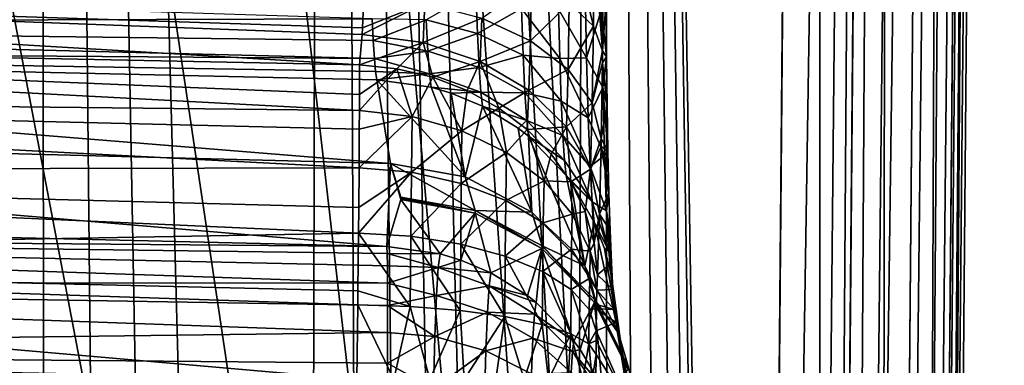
# Model space of a CAD drawing. Header units: metres. Extents: x -104 to 104, y -111 to 38.
# Tile 54 of 256: x 8.56 to 16.58, y -66.85 to -64.03. Entities that reach past the tile are written whole.
import ezdxf

# ---------------------------------------------------------------- set-up
doc = ezdxf.new("R2010")
doc.units = ezdxf.units.M
doc.layers.add('solid_509367_AD153', color=7, linetype='CONTINUOUS')

msp = doc.modelspace()

# ---------------------------------------------------------------- linework, layer by layer
at = {"layer": 'solid_509367_AD153'}
for points in [[(13.306856, -22.336416, 19), (11.061667, -23.528255, 19), (12.973471, -101.476402, 19)], [(13.306856, -22.336416, 19), (12.973471, -101.476402, 19), (13.366175, -100.621338, 19)], [(13.306856, -22.336416, 19), (14.500057, -95.125931, 19), (15.078767, -28.81238, 19)], [(13.306856, -22.336416, 19), (14.461483, -96.066643, 19), (14.500057, -95.125931, 19)], [(13.306856, -22.336416, 19), (14.362885, -96.996941, 19), (14.461483, -96.066643, 19)], [(13.306856, -22.336416, 19), (14.204263, -97.916817, 19), (14.362885, -96.996941, 19)], [(13.306856, -22.336416, 19), (13.984598, -98.829903, 19), (14.204263, -97.916817, 19)], [(13.306856, -22.336416, 19), (13.703938, -99.736031, 19), (13.984598, -98.829903, 19)], [(13.306856, -22.336416, 19), (13.366175, -100.621338, 19), (13.703938, -99.736031, 19)], [(11.061667, -23.528255, 19), (8.716386, -24.495298, 19), (10.865863, -104.60051, 19)], [(11.061667, -23.528255, 19), (10.865863, -104.60051, 19), (11.469099, -103.872002, 19)], [(11.061667, -23.528255, 19), (12.523127, -102.308525, 19), (12.973471, -101.476402, 19)], [(11.061667, -23.528255, 19), (12.020115, -103.109818, 19), (12.523127, -102.308525, 19)], [(11.061667, -23.528255, 19), (11.469099, -103.872002, 19), (12.020115, -103.109818, 19)], [(8.716386, -24.495298, 19), (6.283267, -25.228895, 19), (8.022647, -107.077934, 19)], [(8.716386, -24.495298, 19), (8.022647, -107.077934, 19), (8.794428, -106.528038, 19)], [(8.716386, -24.495298, 19), (10.215784, -105.289886, 19), (10.865863, -104.60051, 19)], [(8.716386, -24.495298, 19), (9.526628, -105.931458, 19), (10.215784, -105.289886, 19)], [(8.716386, -24.495298, 19), (8.794428, -106.528038, 19), (9.526628, -105.931458, 19)], [(15.072972, -95.130928, 18.886271), (15.078767, -28.81238, 19), (14.500057, -95.125931, 19)], [(15.072972, -95.130928, 18.886271), (15.65277, -28.817389, 18.885818), (15.078767, -28.81238, 19)], [(15.072972, -95.130928, 18.886271), (15.560261, -95.135185, 18.561077), (15.65277, -28.817389, 18.885818)], [(15.560261, -95.135185, 18.561077), (16.139803, -28.821638, 18.560244), (15.65277, -28.817389, 18.885818)], [(15.560261, -95.135185, 18.561077), (15.885823, -95.138023, 18.074024), (16.139803, -28.821638, 18.560244)], [(15.885823, -95.138023, 18.074024), (16.464983, -28.824476, 18.072937), (16.139803, -28.821638, 18.560244)], [(15.885823, -95.138023, 18.074024), (16, -95.139023, 17.5), (16.464983, -28.824476, 18.072937)], [(15.948905, -95.192352, -5.763708), (16.578709, -28.82547, -14.70081), (16, -95.139023, -5.381048)], [(15.948905, -95.192352, -5.763708), (16.505285, -28.889103, -15.158151), (16.578709, -28.82547, -14.70081)], [(16.464983, -28.824476, 18.072937), (16, -95.139023, 17.5), (16.578709, -28.82547, 17.5)], [(16.578709, -28.82547, -14.70081), (16, -95.139023, 17.5), (16, -95.139023, -5.381048)], [(16.578709, -28.82547, 17.5), (16, -95.139023, 17.5), (16.578709, -28.82547, -14.70081)], [(15.799027, -95.241432, -6.12222), (16.292158, -28.945486, -15.572569), (16.46401, -28.904299, -15.268833)], [(15.885298, -95.21785, -5.949079), (15.799027, -95.241432, -6.12222), (16.46401, -28.904299, -15.268833)], [(15.885298, -95.21785, -5.949079), (16.46401, -28.904299, -15.268833), (16.505285, -28.889103, -15.158151)], [(15.948905, -95.192352, -5.763708), (15.885298, -95.21785, -5.949079), (16.505285, -28.889103, -15.158151)], [(15.541928, -29.0149, -16.113066), (14.500057, -95.334694, -6.86645), (15.078767, -29.021139, -16.186213)], [(14.887977, -95.33091, -6.815448), (14.500057, -95.334694, -6.86645), (15.541928, -29.0149, -16.113066)], [(15.073629, -95.32373, -6.752868), (14.887977, -95.33091, -6.815448), (15.541928, -29.0149, -16.113066)], [(15.073629, -95.32373, -6.752868), (15.541928, -29.0149, -16.113066), (15.652349, -29.010181, -16.072626)], [(15.249842, -95.313156, -6.666649), (15.073629, -95.32373, -6.752868), (15.652349, -29.010181, -16.072626)], [(15.249842, -95.313156, -6.666649), (15.960203, -28.988834, -15.901616), (16.138742, -28.969156, -15.750511)], [(15.560588, -95.282631, -6.4302), (15.249842, -95.313156, -6.666649), (16.138742, -28.969156, -15.750511)], [(15.249842, -95.313156, -6.666649), (15.652349, -29.010181, -16.072626), (15.960203, -28.988834, -15.901616)], [(15.560588, -95.282631, -6.4302), (16.138742, -28.969156, -15.750511), (16.292158, -28.945486, -15.572569)], [(15.799027, -95.241432, -6.12222), (15.560588, -95.282631, -6.4302), (16.292158, -28.945486, -15.572569)], [(12.25, -51.999878, -12.956761), (15.078767, -29.021139, -16.186213), (14.500057, -95.334694, -6.86645)], [(12.122959, -53.754738, -12.710132), (12.25, -51.999878, -12.956761), (14.500057, -95.334694, -6.86645)], [(11.748465, -55.467686, -12.469393), (12.122959, -53.754738, -12.710132), (14.500057, -95.334694, -6.86645)], [(11.130849, -57.115036, -12.237872), (11.748465, -55.467686, -12.469393), (14.500057, -95.334694, -6.86645)], [(10.286663, -58.65044, -12.022086), (11.130849, -57.115036, -12.237872), (14.500057, -95.334694, -6.86645)], [(9.235804, -60.047234, -11.825779), (10.286663, -58.65044, -12.022086), (14.500057, -95.334694, -6.86645)], [(7.993154, -61.282452, -11.652181), (9.235804, -60.047234, -11.825779), (14.500057, -95.334694, -6.86645)], [(6.595335, -62.322201, -11.506053), (7.993154, -61.282452, -11.652181), (14.500057, -95.334694, -6.86645)], [(5.065377, -63.153641, -11.389202), (6.595335, -62.322201, -11.506053), (14.500057, -95.334694, -6.86645)], [(3.43046, -63.759392, -11.30407), (5.065377, -63.153641, -11.389202), (14.500057, -95.334694, -6.86645)], [(13.040612, -63.309071, 12.479231), (13.233281, -64.087013, 12.242134), (13.035962, -63.900543, 12.666327)], [(13.040612, -63.309071, 12.479231), (13.238861, -63.404133, 12.025887), (13.233281, -64.087013, 12.242134)], [(13.238861, -63.404133, 12.025887), (13.30854, -64.288864, 11.787745), (13.233281, -64.087013, 12.242134)], [(13.238861, -63.404133, 12.025887), (13.314614, -63.584854, 11.555773), (13.30854, -64.288864, 11.787745)], [(13.334166, -63.913563, 10.809148), (13.30854, -64.288864, 11.787745), (13.314614, -63.584854, 11.555773)], [(-0.000001, -63.665253, 8.154257), (-0.00001, -64.061386, 7.632436), (11.431141, -64.02829, 8.344074)], [(0, -64.173843, 14.66), (0.000007, -63.726624, 14.147557), (11.329144, -64.401482, 14.363336)], [(0.000007, -63.726624, 14.147557), (11.349768, -64.154907, 14.03721), (11.329144, -64.401482, 14.363336)], [(0.000007, -63.726624, 14.147557), (11.353144, -64.099525, 13.980087), (11.349768, -64.154907, 14.03721)], [(0.000007, -63.726624, 14.147557), (11.364675, -63.846977, 13.768134), (11.353144, -64.099525, 13.980087)], [(1.740158, -64.125443, -11.252625), (3.43046, -63.759392, -11.30407), (14.500057, -95.334694, -6.86645)], [(12.290049, -64.146294, 8.55122), (12.276411, -63.805256, 8.837912), (11.872321, -64.034378, 8.433116)], [(12.64748, -63.943798, 9.047879), (12.276411, -63.805256, 8.837912), (12.290049, -64.146294, 8.55122)], [(12.729154, -63.738514, 13.031374), (12.721055, -64.205734, 13.295545), (12.32432, -64.021393, 13.546151)], [(12.729154, -63.738514, 13.031374), (13.035962, -63.900543, 12.666327), (12.721055, -64.205734, 13.295545)], [(13.178256, -64.344406, 9.640823), (13.167066, -63.784637, 9.94161), (12.948565, -63.948372, 9.430931)], [(13.300711, -63.951378, 10.335708), (13.167066, -63.784637, 9.94161), (13.178256, -64.344406, 9.640823)], [(11.862414, -63.899185, 13.70707), (11.353144, -64.099525, 13.980087), (11.364675, -63.846977, 13.768134)], [(11.862414, -63.899185, 13.70707), (11.349768, -64.154907, 14.03721), (11.353144, -64.099525, 13.980087)], [(11.862414, -63.899185, 13.70707), (11.848731, -64.220093, 13.989576), (11.349768, -64.154907, 14.03721)], [(11.862414, -63.899185, 13.70707), (12.32432, -64.021393, 13.546151), (11.848731, -64.220093, 13.989576)], [(12.66109, -64.32309, 8.730227), (12.64748, -63.943798, 9.047879), (12.290049, -64.146294, 8.55122)], [(12.959838, -64.350281, 9.151643), (12.64748, -63.943798, 9.047879), (12.66109, -64.32309, 8.730227)], [(12.959838, -64.350281, 9.151643), (12.948565, -63.948372, 9.430931), (12.64748, -63.943798, 9.047879)], [(13.035962, -63.900543, 12.666327), (13.027409, -64.440506, 12.971175), (12.721055, -64.205734, 13.295545)], [(13.178256, -64.344406, 9.640823), (12.948565, -63.948372, 9.430931), (12.959838, -64.350281, 9.151643)], [(13.035962, -63.900543, 12.666327), (13.233281, -64.087013, 12.242134), (13.027409, -64.440506, 12.971175)], [(13.311296, -64.586342, 9.994009), (13.300711, -63.951378, 10.335708), (13.178256, -64.344406, 9.640823)], [(13.300711, -63.951378, 10.335708), (13.338919, -64.336067, 10.627639), (13.334166, -63.913563, 10.809148)], [(13.311296, -64.586342, 9.994009), (13.338919, -64.336067, 10.627639), (13.300711, -63.951378, 10.335708)], [(13.334166, -63.913563, 10.809148), (13.338919, -64.336067, 10.627639), (13.30854, -64.288864, 11.787745)], [(-0.00001, -64.061386, 7.632436), (11.44088, -64.204147, 8.120821), (11.431141, -64.02829, 8.344074)], [(11.872321, -64.034378, 8.433116), (11.431141, -64.02829, 8.344074), (11.44088, -64.204147, 8.120821)], [(11.886246, -64.290642, 8.107119), (11.872321, -64.034378, 8.433116), (11.44088, -64.204147, 8.120821)], [(12.32432, -64.021393, 13.546151), (12.31167, -64.374359, 13.857777), (11.848731, -64.220093, 13.989576)], [(12.290049, -64.146294, 8.55122), (11.872321, -64.034378, 8.433116), (11.886246, -64.290642, 8.107119)], [(12.32432, -64.021393, 13.546151), (12.721055, -64.205734, 13.295545), (12.31167, -64.374359, 13.857777)], [(-0.00001, -64.061386, 7.632436), (0, -64.26712, 7.013447), (11.450751, -64.349487, 7.868798)], [(-0.00001, -64.061386, 7.632436), (11.450751, -64.349487, 7.868798), (11.44088, -64.204147, 8.120821)], [(0, -64.25, -11.235119), (1.740158, -64.125443, -11.252625), (14.500057, -95.334694, -6.86645)], [(13.233281, -64.087013, 12.242134), (13.223912, -64.710785, 12.593657), (13.027409, -64.440506, 12.971175)], [(13.233281, -64.087013, 12.242134), (13.30854, -64.288864, 11.787745), (13.223912, -64.710785, 12.593657)], [(11.328882, -64.644066, 14.705601), (0, -64.173843, 14.66), (11.329144, -64.401482, 14.363336)], [(11.32844, -64.771927, 14.851707), (0, -64.650482, 15.256411), (0, -64.173843, 14.66)], [(11.328882, -64.644066, 14.705601), (11.32844, -64.771927, 14.851707), (0, -64.173843, 14.66)], [(11.848731, -64.220093, 13.989576), (11.329144, -64.401482, 14.363336), (11.349768, -64.154907, 14.03721)], [(11.886246, -64.290642, 8.107119), (11.44088, -64.204147, 8.120821), (11.450751, -64.349487, 7.868798)], [(12.304176, -64.422752, 8.201224), (12.290049, -64.146294, 8.55122), (11.886246, -64.290642, 8.107119)], [(12.66109, -64.32309, 8.730227), (12.290049, -64.146294, 8.55122), (12.304176, -64.422752, 8.201224)], [(12.721055, -64.205734, 13.295545), (12.709016, -64.607918, 13.65029), (12.31167, -64.374359, 13.857777)], [(12.721055, -64.205734, 13.295545), (13.027409, -64.440506, 12.971175), (12.709016, -64.607918, 13.65029)], [(10.304474, -88.580566, -7.81568), (0, -64.25, -11.235119), (14.500057, -95.334694, -6.86645)], [(9.259171, -87.196854, -8.010149), (8.020223, -85.969955, -8.182578), (0, -64.25, -11.235119)], [(10.304474, -88.580566, -7.81568), (9.259171, -87.196854, -8.010149), (0, -64.25, -11.235119)], [(0, -64.26712, 7.013447), (11.581165, -65.203979, 3.036981), (11.469173, -64.523628, 7.313778)], [(11.460206, -64.456787, 7.597962), (0, -64.26712, 7.013447), (11.469173, -64.523628, 7.313778)], [(0, -64.26712, 7.013447), (0, -64.902794, 3), (11.581165, -65.203979, 3.036981)], [(11.460206, -64.456787, 7.597962), (11.450751, -64.349487, 7.868798), (0, -64.26712, 7.013447)], [(11.848731, -64.220093, 13.989576), (11.632306, -64.432869, 14.352209), (11.329144, -64.401482, 14.363336)], [(11.848731, -64.220093, 13.989576), (11.92699, -64.503235, 14.317178), (11.632306, -64.432869, 14.352209)], [(11.848731, -64.220093, 13.989576), (12.31167, -64.374359, 13.857777), (11.92699, -64.503235, 14.317178)], [(11.899853, -64.476074, 7.735852), (11.886246, -64.290642, 8.107119), (11.450751, -64.349487, 7.868798)], [(11.899853, -64.476074, 7.735852), (11.450751, -64.349487, 7.868798), (11.460206, -64.456787, 7.597962)], [(12.304176, -64.422752, 8.201224), (11.886246, -64.290642, 8.107119), (11.899853, -64.476074, 7.735852)], [(12.675547, -64.630775, 8.341892), (12.66109, -64.32309, 8.730227), (12.304176, -64.422752, 8.201224)], [(12.972278, -64.696892, 8.804981), (12.66109, -64.32309, 8.730227), (12.675547, -64.630775, 8.341892)], [(12.972278, -64.696892, 8.804981), (12.959838, -64.350281, 9.151643), (12.66109, -64.32309, 8.730227)], [(13.191827, -64.832962, 9.232359), (13.178256, -64.344406, 9.640823), (12.959838, -64.350281, 9.151643)], [(13.191827, -64.832962, 9.232359), (12.959838, -64.350281, 9.151643), (12.972278, -64.696892, 8.804981)], [(13.311296, -64.586342, 9.994009), (13.178256, -64.344406, 9.640823), (13.191827, -64.832962, 9.232359)], [(13.223912, -64.710785, 12.593657), (13.30854, -64.288864, 11.787745), (13.307423, -64.384682, 11.830419)], [(13.338919, -64.336067, 10.627639), (13.307423, -64.384682, 11.830419), (13.30854, -64.288864, 11.787745)], [(13.338919, -64.336067, 10.627639), (13.344897, -64.734337, 10.39932), (13.307423, -64.384682, 11.830419)], [(13.311296, -64.586342, 9.994009), (13.344897, -64.734337, 10.39932), (13.338919, -64.336067, 10.627639)], [(11.328882, -64.644066, 14.705601), (11.632306, -64.432869, 14.352209), (11.32844, -64.771927, 14.851707)], [(11.757394, -64.821106, 14.814997), (11.32844, -64.771927, 14.851707), (11.632306, -64.432869, 14.352209)], [(11.328882, -64.644066, 14.705601), (11.329144, -64.401482, 14.363336), (11.632306, -64.432869, 14.352209)], [(11.757394, -64.821106, 14.814997), (11.632306, -64.432869, 14.352209), (11.92699, -64.503235, 14.317178)], [(12.318195, -64.622963, 7.80206), (12.304176, -64.422752, 8.201224), (11.899853, -64.476074, 7.735852)], [(12.31167, -64.374359, 13.857777), (12.20634, -64.610947, 14.259056), (11.92699, -64.503235, 14.317178)], [(12.31167, -64.374359, 13.857777), (12.463861, -64.75351, 14.179197), (12.20634, -64.610947, 14.259056)], [(12.675547, -64.630775, 8.341892), (12.304176, -64.422752, 8.201224), (12.318195, -64.622963, 7.80206)], [(12.31167, -64.374359, 13.857777), (12.709016, -64.607918, 13.65029), (12.463861, -64.75351, 14.179197)], [(13.027409, -64.440506, 12.971175), (13.015387, -64.905853, 13.380366), (12.709016, -64.607918, 13.65029)], [(13.027409, -64.440506, 12.971175), (13.223912, -64.710785, 12.593657), (13.015387, -64.905853, 13.380366)], [(13.223912, -64.710785, 12.593657), (13.307423, -64.384682, 11.830419), (13.298056, -65.000465, 12.188121)], [(13.344897, -64.734337, 10.39932), (13.298056, -65.000465, 12.188121), (13.307423, -64.384682, 11.830419)], [(11.899853, -64.476074, 7.735852), (11.460206, -64.456787, 7.597962), (11.469173, -64.523628, 7.313778)], [(11.899853, -64.476074, 7.735852), (11.469173, -64.523628, 7.313778), (11.912598, -64.58284, 7.334809)], [(12.189916, -65.312508, 3.066275), (11.469173, -64.523628, 7.313778), (11.581165, -65.203979, 3.036981)], [(12.189916, -65.312508, 3.066275), (11.912598, -64.58284, 7.334809), (11.469173, -64.523628, 7.313778)], [(11.757394, -64.821106, 14.814997), (11.92699, -64.503235, 14.317178), (12.163373, -64.937622, 14.717032)], [(12.318195, -64.622963, 7.80206), (11.899853, -64.476074, 7.735852), (11.912598, -64.58284, 7.334809)], [(12.163373, -64.937622, 14.717032), (11.92699, -64.503235, 14.317178), (12.20634, -64.610947, 14.259056)], [(12.189916, -65.312508, 3.066275), (12.075899, -64.63089, 7.346729), (11.912598, -64.58284, 7.334809)], [(12.318195, -64.622963, 7.80206), (11.912598, -64.58284, 7.334809), (12.075899, -64.63089, 7.346729)], [(13.324855, -65.140427, 9.530256), (13.311296, -64.586342, 9.994009), (13.191827, -64.832962, 9.232359)], [(13.311296, -64.586342, 9.994009), (13.352063, -65.104988, 10.125676), (13.344897, -64.734337, 10.39932)], [(13.324855, -65.140427, 9.530256), (13.352063, -65.104988, 10.125676), (13.311296, -64.586342, 9.994009)], [(11.325736, -65.238762, 15.258016), (0, -65.264542, 15.714377), (0, -64.650482, 15.256411)], [(11.327716, -64.923927, 15.003202), (11.325736, -65.238762, 15.258016), (0, -64.650482, 15.256411)], [(11.32844, -64.771927, 14.851707), (11.327716, -64.923927, 15.003202), (0, -64.650482, 15.256411)], [(12.318195, -64.622963, 7.80206), (12.075899, -64.63089, 7.346729), (12.331565, -64.738304, 7.370511)], [(12.189916, -65.312508, 3.066275), (12.331565, -64.738304, 7.370511), (12.075899, -64.63089, 7.346729)], [(12.163373, -64.937622, 14.717032), (12.20634, -64.610947, 14.259056), (12.463861, -64.75351, 14.179197)], [(12.690224, -64.853714, 7.898598), (12.318195, -64.622963, 7.80206), (12.331565, -64.738304, 7.370511)], [(12.690224, -64.853714, 7.898598), (12.675547, -64.630775, 8.341892), (12.318195, -64.622963, 7.80206)], [(12.709016, -64.607918, 13.65029), (12.693565, -64.927597, 14.079457), (12.463861, -64.75351, 14.179197)], [(12.985547, -64.976852, 8.401789), (12.675547, -64.630775, 8.341892), (12.690224, -64.853714, 7.898598)], [(12.985547, -64.976852, 8.401789), (12.972278, -64.696892, 8.804981), (12.675547, -64.630775, 8.341892)], [(12.709016, -64.607918, 13.65029), (13.015387, -64.905853, 13.380366), (12.693565, -64.927597, 14.079457)], [(12.163373, -64.937622, 14.717032), (12.463861, -64.75351, 14.179197), (12.527052, -65.114983, 14.561249)], [(12.189916, -65.312508, 3.066275), (12.73352, -65.599373, 3.11593), (12.331565, -64.738304, 7.370511)], [(12.73352, -65.599373, 3.11593), (12.619895, -64.915894, 7.406311), (12.331565, -64.738304, 7.370511)], [(12.690224, -64.853714, 7.898598), (12.331565, -64.738304, 7.370511), (12.619895, -64.915894, 7.406311)], [(12.527052, -65.114983, 14.561249), (12.463861, -64.75351, 14.179197), (12.693565, -64.927597, 14.079457)], [(13.207247, -65.229439, 8.732661), (12.972278, -64.696892, 8.804981), (12.985547, -64.976852, 8.401789)], [(13.207247, -65.229439, 8.732661), (13.191827, -64.832962, 9.232359), (12.972278, -64.696892, 8.804981)], [(13.223912, -64.710785, 12.593657), (13.211217, -65.249123, 13.065248), (13.015387, -64.905853, 13.380366)], [(13.223912, -64.710785, 12.593657), (13.298056, -65.000465, 12.188121), (13.211217, -65.249123, 13.065248)], [(13.344897, -64.734337, 10.39932), (13.352063, -65.104988, 10.125676), (13.298056, -65.000465, 12.188121)], [(11.757394, -64.821106, 14.814997), (11.325736, -65.238762, 15.258016), (11.327716, -64.923927, 15.003202)], [(11.757394, -64.821106, 14.814997), (11.753055, -65.273964, 15.208555), (11.325736, -65.238762, 15.258016)], [(11.757394, -64.821106, 14.814997), (11.327716, -64.923927, 15.003202), (11.32844, -64.771927, 14.851707)], [(11.757394, -64.821106, 14.814997), (12.163373, -64.937622, 14.717032), (11.753055, -65.273964, 15.208555)], [(13.324855, -65.140427, 9.530256), (13.191827, -64.832962, 9.232359), (13.207247, -65.229439, 8.732661)], [(11.550636, -65.879189, -4.689845), (11.581165, -65.203979, 3.036981), (0, -64.902794, 3)], [(0, -65.605652, -5.033724), (11.550636, -65.879189, -4.689845), (0, -64.902794, 3)], [(12.527052, -65.114983, 14.561249), (12.693565, -64.927597, 14.079457), (12.831341, -65.344864, 14.354966)], [(12.690224, -64.853714, 7.898598), (12.619895, -64.915894, 7.406311), (12.704572, -64.982201, 7.419076)], [(12.73352, -65.599373, 3.11593), (12.704572, -64.982201, 7.419076), (12.619895, -64.915894, 7.406311)], [(12.999191, -65.180946, 7.954546), (12.690224, -64.853714, 7.898598), (12.704572, -64.982201, 7.419076)], [(12.999191, -65.180946, 7.954546), (12.985547, -64.976852, 8.401789), (12.690224, -64.853714, 7.898598)], [(13.015387, -64.905853, 13.380366), (12.890111, -65.129158, 13.962154), (12.693565, -64.927597, 14.079457)], [(12.831341, -65.344864, 14.354966), (12.693565, -64.927597, 14.079457), (12.890111, -65.129158, 13.962154)], [(13.015387, -64.905853, 13.380366), (13.048925, -65.353523, 13.830017), (12.890111, -65.129158, 13.962154)], [(13.015387, -64.905853, 13.380366), (13.211217, -65.249123, 13.065248), (13.048925, -65.353523, 13.830017)], [(12.163373, -64.937622, 14.717032), (12.158206, -65.366341, 15.088461), (11.753055, -65.273964, 15.208555)], [(12.163373, -64.937622, 14.717032), (12.527052, -65.114983, 14.561249), (12.158206, -65.366341, 15.088461)], [(13.162626, -66.03714, 3.18122), (13.012876, -65.302269, 7.478066), (12.704572, -64.982201, 7.419076)], [(12.999191, -65.180946, 7.954546), (12.704572, -64.982201, 7.419076), (13.012876, -65.302269, 7.478066)], [(12.73352, -65.599373, 3.11593), (13.162626, -66.03714, 3.18122), (12.704572, -64.982201, 7.419076)], [(13.223836, -65.516792, 8.161987), (12.985547, -64.976852, 8.401789), (12.999191, -65.180946, 7.954546)], [(13.223836, -65.516792, 8.161987), (13.207247, -65.229439, 8.732661), (12.985547, -64.976852, 8.401789)], [(13.211217, -65.249123, 13.065248), (13.298056, -65.000465, 12.188121), (13.296821, -65.066002, 12.235292)], [(13.352063, -65.104988, 10.125676), (13.296821, -65.066002, 12.235292), (13.298056, -65.000465, 12.188121)], [(13.211217, -65.249123, 13.065248), (13.296821, -65.066002, 12.235292), (13.283996, -65.615753, 12.725039)], [(13.36037, -65.444664, 9.808432), (13.283996, -65.615753, 12.725039), (13.296821, -65.066002, 12.235292)], [(13.352063, -65.104988, 10.125676), (13.36037, -65.444664, 9.808432), (13.296821, -65.066002, 12.235292)], [(12.527052, -65.114983, 14.561249), (12.521336, -65.506432, 14.899746), (12.158206, -65.366341, 15.088461)], [(12.527052, -65.114983, 14.561249), (12.831341, -65.344864, 14.354966), (12.521336, -65.506432, 14.899746)], [(12.831341, -65.344864, 14.354966), (12.890111, -65.129158, 13.962154), (13.048925, -65.353523, 13.830017)], [(13.340862, -65.590004, 8.963129), (13.324855, -65.140427, 9.530256), (13.207247, -65.229439, 8.732661)], [(13.324855, -65.140427, 9.530256), (13.36037, -65.444664, 9.808432), (13.352063, -65.104988, 10.125676)], [(13.340862, -65.590004, 8.963129), (13.36037, -65.444664, 9.808432), (13.324855, -65.140427, 9.530256)], [(11.325736, -65.238762, 15.258016), (11.323122, -65.561958, 15.456007), (0, -65.264542, 15.714377)], [(11.753055, -65.273964, 15.208555), (11.323122, -65.561958, 15.456007), (11.325736, -65.238762, 15.258016)], [(11.550636, -65.879189, -4.689845), (11.66614, -65.496315, -0.27896), (11.581165, -65.203979, 3.036981)], [(12.272177, -65.587051, -0.044058), (12.189916, -65.312508, 3.066275), (11.581165, -65.203979, 3.036981)], [(11.66614, -65.496315, -0.27896), (11.66614, -65.477997, -0.069544), (11.581165, -65.203979, 3.036981)], [(12.272177, -65.587051, -0.044058), (11.581165, -65.203979, 3.036981), (11.66614, -65.477997, -0.069544)], [(13.223836, -65.516792, 8.161987), (12.999191, -65.180946, 7.954546), (13.012876, -65.302269, 7.478066)], [(13.340862, -65.590004, 8.963129), (13.207247, -65.229439, 8.732661), (13.223836, -65.516792, 8.161987)], [(11.321163, -65.772232, 15.556944), (0, -65.975319, 16.002005), (0, -65.264542, 15.714377)], [(11.323122, -65.561958, 15.456007), (11.321163, -65.772232, 15.556944), (0, -65.264542, 15.714377)], [(11.753055, -65.273964, 15.208555), (11.321163, -65.772232, 15.556944), (11.323122, -65.561958, 15.456007)], [(11.753055, -65.273964, 15.208555), (11.748319, -65.796516, 15.501833), (11.321163, -65.772232, 15.556944)], [(11.753055, -65.273964, 15.208555), (12.158206, -65.366341, 15.088461), (11.748319, -65.796516, 15.501833)], [(12.272177, -65.587051, -0.044058), (12.73352, -65.599373, 3.11593), (12.189916, -65.312508, 3.066275)], [(13.162626, -66.03714, 3.18122), (13.049387, -65.351501, 7.486854), (13.012876, -65.302269, 7.478066)], [(13.223836, -65.516792, 8.161987), (13.012876, -65.302269, 7.478066), (13.049387, -65.351501, 7.486854)], [(13.211217, -65.249123, 13.065248), (13.166317, -65.595451, 13.686118), (13.048925, -65.353523, 13.830017)], [(13.211217, -65.249123, 13.065248), (13.239554, -65.849342, 13.533803), (13.166317, -65.595451, 13.686118)], [(13.211217, -65.249123, 13.065248), (13.283996, -65.615753, 12.725039), (13.239554, -65.849342, 13.533803)], [(12.158206, -65.366341, 15.088461), (12.153207, -65.860481, 15.3653), (11.748319, -65.796516, 15.501833)], [(12.158206, -65.366341, 15.088461), (12.521336, -65.506432, 14.899746), (12.153207, -65.860481, 15.3653)], [(12.831341, -65.344864, 14.354966), (12.825458, -65.687698, 14.651237), (12.521336, -65.506432, 14.899746)], [(12.831341, -65.344864, 14.354966), (13.061938, -65.616447, 14.10788), (12.825458, -65.687698, 14.651237)], [(12.831341, -65.344864, 14.354966), (13.048925, -65.353523, 13.830017), (13.061938, -65.616447, 14.10788)], [(13.061938, -65.616447, 14.10788), (13.048925, -65.353523, 13.830017), (13.166317, -65.595451, 13.686118)], [(13.162626, -66.03714, 3.18122), (13.240988, -65.682434, 7.544516), (13.049387, -65.351501, 7.486854)], [(13.223836, -65.516792, 8.161987), (13.049387, -65.351501, 7.486854), (13.240988, -65.682434, 7.544516)], [(11.66614, -65.496315, -0.27896), (11.66751, -65.48719, -0.174252), (11.66614, -65.477997, -0.069544)], [(12.270453, -65.607536, -0.28513), (11.66614, -65.477997, -0.069544), (11.66751, -65.48719, -0.174252)], [(12.270453, -65.607536, -0.28513), (12.272177, -65.587051, -0.044058), (11.66614, -65.477997, -0.069544)], [(12.270453, -65.607536, -0.28513), (11.66751, -65.48719, -0.174252), (11.66614, -65.496315, -0.27896)], [(13.36037, -65.444664, 9.808432), (13.369775, -65.748482, 9.449271), (13.283996, -65.615753, 12.725039)], [(13.340862, -65.590004, 8.963129), (13.369775, -65.748482, 9.449271), (13.36037, -65.444664, 9.808432)], [(11.986185, -65.939728, -4.695995), (11.66614, -65.496315, -0.27896), (11.550636, -65.879189, -4.689845)], [(11.986185, -65.939728, -4.695995), (12.270453, -65.607536, -0.28513), (11.66614, -65.496315, -0.27896)], [(12.521336, -65.506432, 14.899746), (12.516281, -65.957314, 15.152069), (12.153207, -65.860481, 15.3653)], [(12.521336, -65.506432, 14.899746), (12.825458, -65.687698, 14.651237), (12.516281, -65.957314, 15.152069)], [(13.358608, -65.915802, 8.315605), (13.223836, -65.516792, 8.161987), (13.240988, -65.682434, 7.544516)], [(13.358608, -65.915802, 8.315605), (13.340862, -65.590004, 8.963129), (13.223836, -65.516792, 8.161987)], [(-0.000015, -65.783279, -5.820433), (11.550636, -65.879189, -4.689845), (0, -65.605652, -5.033724)], [(11.986185, -65.939728, -4.695995), (12.154958, -65.99041, -4.696016), (12.270453, -65.607536, -0.28513)], [(12.154958, -65.99041, -4.696016), (12.398537, -66.093834, -4.693416), (12.270453, -65.607536, -0.28513)], [(12.270453, -65.607536, -0.28513), (12.812778, -65.896278, -0.274269), (12.272177, -65.587051, -0.044058)], [(12.398537, -66.093834, -4.693416), (12.812778, -65.896278, -0.274269), (12.270453, -65.607536, -0.28513)], [(12.272177, -65.587051, -0.044058), (12.815696, -65.87487, -0.004447), (12.73352, -65.599373, 3.11593)], [(12.812778, -65.896278, -0.274269), (12.815696, -65.87487, -0.004447), (12.272177, -65.587051, -0.044058)], [(12.815696, -65.87487, -0.004447), (13.162626, -66.03714, 3.18122), (12.73352, -65.599373, 3.11593)], [(13.061938, -65.616447, 14.10788), (13.056346, -65.901649, 14.354559), (12.825458, -65.687698, 14.651237)], [(13.061938, -65.616447, 14.10788), (13.208006, -65.916985, 13.831602), (13.056346, -65.901649, 14.354559)], [(13.061938, -65.616447, 14.10788), (13.166317, -65.595451, 13.686118), (13.208006, -65.916985, 13.831602)], [(13.208006, -65.916985, 13.831602), (13.166317, -65.595451, 13.686118), (13.239554, -65.849342, 13.533803)], [(13.239554, -65.849342, 13.533803), (13.283996, -65.615753, 12.725039), (13.266933, -66.109268, 13.376616)], [(13.380318, -66.012978, 9.046671), (13.266933, -66.109268, 13.376616), (13.283996, -65.615753, 12.725039)], [(13.369775, -65.748482, 9.449271), (13.380318, -66.012978, 9.046671), (13.283996, -65.615753, 12.725039)], [(13.340862, -65.590004, 8.963129), (13.380318, -66.012978, 9.046671), (13.369775, -65.748482, 9.449271)], [(13.358608, -65.915802, 8.315605), (13.380318, -66.012978, 9.046671), (13.340862, -65.590004, 8.963129)], [(12.825458, -65.687698, 14.651237), (12.820599, -66.082489, 14.872092), (12.516281, -65.957314, 15.152069)], [(12.825458, -65.687698, 14.651237), (13.056346, -65.901649, 14.354559), (12.820599, -66.082489, 14.872092)], [(13.162626, -66.03714, 3.18122), (13.436799, -66.584412, 3.255975), (13.240988, -65.682434, 7.544516)], [(13.436799, -66.584412, 3.255975), (13.323496, -65.896263, 7.580692), (13.240988, -65.682434, 7.544516)], [(13.358608, -65.915802, 8.315605), (13.240988, -65.682434, 7.544516), (13.323496, -65.896263, 7.580692)], [(-0.000015, -65.783279, -5.820433), (11.553847, -65.935799, -5.06322), (11.550636, -65.879189, -4.689845)], [(-0.000015, -65.783279, -5.820433), (11.556251, -66.037018, -5.42131), (11.553847, -65.935799, -5.06322)], [(-0.000015, -65.783279, -5.820433), (11.557751, -66.17865, -5.757793), (11.556251, -66.037018, -5.42131)], [(-0.000015, -65.783279, -5.820433), (-0.000011, -66.166161, -6.534232), (11.557751, -66.17865, -5.757793)], [(11.321163, -65.772232, 15.556944), (11.316311, -66.239113, 15.714975), (0, -65.975319, 16.002005)], [(11.742675, -66.36763, 15.683411), (11.316311, -66.239113, 15.714975), (11.321163, -65.772232, 15.556944)], [(11.748319, -65.796516, 15.501833), (11.742675, -66.36763, 15.683411), (11.321163, -65.772232, 15.556944)], [(11.748319, -65.796516, 15.501833), (12.14803, -66.400246, 15.537048), (11.742675, -66.36763, 15.683411)], [(11.748319, -65.796516, 15.501833), (12.153207, -65.860481, 15.3653), (12.14803, -66.400246, 15.537048)], [(11.986185, -65.939728, -4.695995), (11.550636, -65.879189, -4.689845), (11.553847, -65.935799, -5.06322)], [(12.153207, -65.860481, 15.3653), (12.511708, -66.449654, 15.308805), (12.14803, -66.400246, 15.537048)], [(12.153207, -65.860481, 15.3653), (12.516281, -65.957314, 15.152069), (12.511708, -66.449654, 15.308805)], [(12.812778, -65.896278, -0.274269), (13.241917, -66.335274, -0.247401), (12.815696, -65.87487, -0.004447)], [(12.815696, -65.87487, -0.004447), (13.245087, -66.314133, 0.04553), (13.162626, -66.03714, 3.18122)], [(13.241917, -66.335274, -0.247401), (13.245087, -66.314133, 0.04553), (12.815696, -65.87487, -0.004447)], [(13.208006, -65.916985, 13.831602), (13.239554, -65.849342, 13.533803), (13.266933, -66.109268, 13.376616)], [(11.970887, -66.050865, -5.280196), (11.553847, -65.935799, -5.06322), (11.556251, -66.037018, -5.42131)], [(11.970887, -66.050865, -5.280196), (11.986185, -65.939728, -4.695995), (11.553847, -65.935799, -5.06322)], [(11.970887, -66.050865, -5.280196), (12.154958, -65.99041, -4.696016), (11.986185, -65.939728, -4.695995)], [(12.398537, -66.093834, -4.693416), (12.697285, -66.279152, -4.685154), (12.812778, -65.896278, -0.274269)], [(12.516281, -65.957314, 15.152069), (12.816726, -66.513542, 15.009338), (12.511708, -66.449654, 15.308805)], [(12.516281, -65.957314, 15.152069), (12.820599, -66.082489, 14.872092), (12.816726, -66.513542, 15.009338)], [(12.697285, -66.279152, -4.685154), (12.767272, -66.334045, -4.682222), (12.812778, -65.896278, -0.274269)], [(12.767272, -66.334045, -4.682222), (13.074529, -66.648705, -4.662955), (12.812778, -65.896278, -0.274269)], [(13.074529, -66.648705, -4.662955), (13.241917, -66.335274, -0.247401), (12.812778, -65.896278, -0.274269)], [(13.056346, -65.901649, 14.354559), (13.051958, -66.230171, 14.538433), (12.820599, -66.082489, 14.872092)], [(13.056346, -65.901649, 14.354559), (13.2032, -66.138283, 14.02359), (13.051958, -66.230171, 14.538433)], [(13.208006, -65.916985, 13.831602), (13.2032, -66.138283, 14.02359), (13.056346, -65.901649, 14.354559)], [(13.208006, -65.916985, 13.831602), (13.262645, -66.234222, 13.540416), (13.2032, -66.138283, 14.02359)], [(13.208006, -65.916985, 13.831602), (13.266933, -66.109268, 13.376616), (13.262645, -66.234222, 13.540416)], [(13.436799, -66.584412, 3.255975), (13.377445, -66.1036, 7.615087), (13.323496, -65.896263, 7.580692)], [(13.358608, -65.915802, 8.315605), (13.323496, -65.896263, 7.580692), (13.377445, -66.1036, 7.615087)], [(13.358608, -65.915802, 8.315605), (13.403604, -66.391205, 8.157414), (13.3917, -66.230515, 8.611984)], [(13.358608, -65.915802, 8.315605), (13.377445, -66.1036, 7.615087), (13.403604, -66.391205, 8.157414)], [(13.358608, -65.915802, 8.315605), (13.3917, -66.230515, 8.611984), (13.380318, -66.012978, 9.046671)], [(0, -65.975319, 16.002005), (11.307395, -66.963005, 15.803905), (0, -66.735802, 16.1)], [(11.315012, -66.352966, 15.740993), (11.307395, -66.963005, 15.803905), (0, -65.975319, 16.002005)], [(11.316311, -66.239113, 15.714975), (11.315012, -66.352966, 15.740993), (0, -65.975319, 16.002005)], [(11.970887, -66.050865, -5.280196), (11.556251, -66.037018, -5.42131), (11.557751, -66.17865, -5.757793)], [(11.970887, -66.050865, -5.280196), (12.398537, -66.093834, -4.693416), (12.154958, -65.99041, -4.696016)], [(13.245087, -66.314133, 0.04553), (13.436799, -66.584412, 3.255975), (13.162626, -66.03714, 3.18122)], [(13.380318, -66.012978, 9.046671), (13.3917, -66.230515, 8.611984), (13.266933, -66.109268, 13.376616)], [(11.956478, -66.277504, -5.830444), (11.970887, -66.050865, -5.280196), (11.557751, -66.17865, -5.757793)], [(12.384043, -66.199127, -5.246882), (11.970887, -66.050865, -5.280196), (11.956478, -66.277504, -5.830444)], [(12.384043, -66.199127, -5.246882), (12.398537, -66.093834, -4.693416), (11.970887, -66.050865, -5.280196)], [(12.384043, -66.199127, -5.246882), (12.697285, -66.279152, -4.685154), (12.398537, -66.093834, -4.693416)], [(12.820599, -66.082489, 14.872092), (13.048839, -66.588928, 14.652635), (12.816726, -66.513542, 15.009338)], [(12.820599, -66.082489, 14.872092), (13.051958, -66.230171, 14.538433), (13.048839, -66.588928, 14.652635)], [(13.3917, -66.230515, 8.611984), (13.262645, -66.234222, 13.540416), (13.266933, -66.109268, 13.376616)], [(13.377445, -66.1036, 7.615087), (13.529931, -67.189644, 3.333144), (13.416134, -66.498329, 7.678894)], [(13.436799, -66.584412, 3.255975), (13.529931, -67.189644, 3.333144), (13.377445, -66.1036, 7.615087)], [(13.377445, -66.1036, 7.615087), (13.416134, -66.498329, 7.678894), (13.403604, -66.391205, 8.157414)], [(-0.000011, -66.166161, -6.534232), (11.558411, -66.358727, -6.072516), (11.557751, -66.17865, -5.757793)], [(-0.000011, -66.166161, -6.534232), (11.558226, -66.578156, -6.366403), (11.558411, -66.358727, -6.072516)], [(-0.000011, -66.166161, -6.534232), (-0.000007, -66.726173, -7.119531), (11.558226, -66.578156, -6.366403)], [(11.956478, -66.277504, -5.830444), (11.557751, -66.17865, -5.757793), (11.558411, -66.358727, -6.072516)], [(12.370393, -66.413841, -5.768172), (12.384043, -66.199127, -5.246882), (11.956478, -66.277504, -5.830444)], [(12.754033, -66.430222, -5.187784), (12.384043, -66.199127, -5.246882), (12.370393, -66.413841, -5.768172)], [(12.384043, -66.199127, -5.246882), (12.767272, -66.334045, -4.682222), (12.697285, -66.279152, -4.685154)], [(12.754033, -66.430222, -5.187784), (12.767272, -66.334045, -4.682222), (12.384043, -66.199127, -5.246882)], [(13.2032, -66.138283, 14.02359), (13.199563, -66.393471, 14.166664), (13.051958, -66.230171, 14.538433)], [(13.2032, -66.138283, 14.02359), (13.259147, -66.387131, 13.67399), (13.199563, -66.393471, 14.166664)], [(13.2032, -66.138283, 14.02359), (13.262645, -66.234222, 13.540416), (13.259844, -66.350845, 13.64739)], [(13.2032, -66.138283, 14.02359), (13.259844, -66.350845, 13.64739), (13.259147, -66.387131, 13.67399)], [(11.742675, -66.36763, 15.683411), (11.315012, -66.352966, 15.740993), (11.316311, -66.239113, 15.714975)], [(11.94356, -66.610519, -6.323768), (11.956478, -66.277504, -5.830444), (11.558411, -66.358727, -6.072516)], [(12.370393, -66.413841, -5.768172), (11.956478, -66.277504, -5.830444), (11.94356, -66.610519, -6.323768)], [(13.051958, -66.230171, 14.538433), (13.197207, -66.672287, 14.255351), (13.048839, -66.588928, 14.652635)], [(13.051958, -66.230171, 14.538433), (13.199563, -66.393471, 14.166664), (13.197207, -66.672287, 14.255351)], [(13.403604, -66.391205, 8.157414), (13.259844, -66.350845, 13.64739), (13.262645, -66.234222, 13.540416)], [(13.3917, -66.230515, 8.611984), (13.403604, -66.391205, 8.157414), (13.262645, -66.234222, 13.540416)], [(11.315012, -66.352966, 15.740993), (11.609214, -66.963005, 15.772982), (11.307395, -66.963005, 15.803905)], [(11.742675, -66.36763, 15.683411), (11.609214, -66.963005, 15.772982), (11.315012, -66.352966, 15.740993)], [(11.94356, -66.610519, -6.323768), (11.558411, -66.358727, -6.072516), (11.558226, -66.578156, -6.366403)], [(11.742675, -66.36763, 15.683411), (11.902882, -66.963005, 15.696759), (11.609214, -66.963005, 15.772982)], [(11.742675, -66.36763, 15.683411), (12.14803, -66.400246, 15.537048), (11.902882, -66.963005, 15.696759)], [(12.754033, -66.430222, -5.187784), (13.074529, -66.648705, -4.662955), (12.767272, -66.334045, -4.682222)], [(13.074529, -66.648705, -4.662955), (13.126421, -66.718155, -4.658286), (13.241917, -66.335274, -0.247401)], [(13.126421, -66.718155, -4.658286), (13.305419, -67.022583, -4.636548), (13.241917, -66.335274, -0.247401)], [(13.241917, -66.335274, -0.247401), (13.517358, -66.883095, -0.207062), (13.245087, -66.314133, 0.04553)], [(13.305419, -67.022583, -4.636548), (13.517358, -66.883095, -0.207062), (13.241917, -66.335274, -0.247401)], [(13.245087, -66.314133, 0.04553), (13.519576, -66.863113, 0.101126), (13.436799, -66.584412, 3.255975)], [(13.517358, -66.883095, -0.207062), (13.519576, -66.863113, 0.101126), (13.245087, -66.314133, 0.04553)], [(13.403604, -66.391205, 8.157414), (13.259147, -66.387131, 13.67399), (13.259844, -66.350845, 13.64739)], [(12.14803, -66.400246, 15.537048), (12.181641, -66.963005, 15.576994), (11.902882, -66.963005, 15.696759)], [(12.358154, -66.729324, -6.235523), (12.370393, -66.413841, -5.768172), (11.94356, -66.610519, -6.323768)], [(12.14803, -66.400246, 15.537048), (12.511708, -66.449654, 15.308805), (12.181641, -66.963005, 15.576994)], [(12.511708, -66.449654, 15.308805), (12.439075, -66.963005, 15.416442), (12.181641, -66.963005, 15.576994)], [(12.741565, -66.626343, -5.663938), (12.370393, -66.413841, -5.768172), (12.358154, -66.729324, -6.235523)], [(12.741565, -66.626343, -5.663938), (12.754033, -66.430222, -5.187784), (12.370393, -66.413841, -5.768172)], [(12.511708, -66.449654, 15.308805), (12.669262, -66.963005, 15.218797), (12.439075, -66.963005, 15.416442)], [(12.511708, -66.449654, 15.308805), (12.816726, -66.513542, 15.009338), (12.669262, -66.963005, 15.218797)], [(13.062933, -66.732948, -5.105765), (12.754033, -66.430222, -5.187784), (12.741565, -66.626343, -5.663938)], [(13.062933, -66.732948, -5.105765), (13.074529, -66.648705, -4.662955), (12.754033, -66.430222, -5.187784)], [(13.199563, -66.393471, 14.166664), (13.256506, -66.565361, 13.774856), (13.197207, -66.672287, 14.255351)], [(13.199563, -66.393471, 14.166664), (13.259147, -66.387131, 13.67399), (13.256506, -66.565361, 13.774856)], [(13.416134, -66.498329, 7.678894), (13.256506, -66.565361, 13.774856), (13.259147, -66.387131, 13.67399)], [(13.403604, -66.391205, 8.157414), (13.416134, -66.498329, 7.678894), (13.259147, -66.387131, 13.67399)], [(12.816726, -66.513542, 15.009338), (12.866904, -66.963005, 14.988609), (12.669262, -66.963005, 15.218797)], [(12.816726, -66.513542, 15.009338), (13.048839, -66.588928, 14.652635), (12.866904, -66.963005, 14.988609)], [(13.416134, -66.498329, 7.678894), (13.529931, -67.189644, 3.333144), (13.256506, -66.565361, 13.774856)], [(-0.000007, -66.726173, -7.119531), (11.557155, -66.829185, -6.628908), (11.558226, -66.578156, -6.366403)], [(11.94356, -66.610519, -6.323768), (11.558226, -66.578156, -6.366403), (11.557155, -66.829185, -6.628908)], [(11.932659, -67.036362, -6.740059), (11.94356, -66.610519, -6.323768), (11.557155, -66.829185, -6.628908)], [(12.358154, -66.729324, -6.235523), (11.94356, -66.610519, -6.323768), (11.932659, -67.036362, -6.740059)], [(13.048839, -66.588928, 14.652635), (13.027452, -66.963005, 14.731175), (12.866904, -66.963005, 14.988609)], [(13.048839, -66.588928, 14.652635), (13.147214, -66.963005, 14.452419), (13.027452, -66.963005, 14.731175)], [(13.048839, -66.588928, 14.652635), (13.197207, -66.672287, 14.255351), (13.147214, -66.963005, 14.452419)], [(13.197207, -66.672287, 14.255351), (13.256506, -66.565361, 13.774856), (13.255712, -66.644783, 13.805182)], [(13.529931, -67.189644, 3.333144), (13.255712, -66.644783, 13.805182), (13.256506, -66.565361, 13.774856)], [(13.436799, -66.584412, 3.255975), (13.6131, -67.469704, 0.157062), (13.529931, -67.189644, 3.333144)], [(13.519576, -66.863113, 0.101126), (13.6131, -67.469704, 0.157062), (13.436799, -66.584412, 3.255975)], [(12.730387, -66.914497, -6.090807), (12.741565, -66.626343, -5.663938), (12.358154, -66.729324, -6.235523)], [(13.052012, -66.904709, -5.522791), (12.741565, -66.626343, -5.663938), (12.730387, -66.914497, -6.090807)], [(13.052012, -66.904709, -5.522791), (13.062933, -66.732948, -5.105765), (12.741565, -66.626343, -5.663938)], [(13.062933, -66.732948, -5.105765), (13.126421, -66.718155, -4.658286), (13.074529, -66.648705, -4.662955)], [(13.197207, -66.672287, 14.255351), (13.223433, -66.963005, 14.158756), (13.147214, -66.963005, 14.452419)], [(13.197207, -66.672287, 14.255351), (13.255712, -66.644783, 13.805182), (13.254907, -66.759262, 13.835913)], [(13.197207, -66.672287, 14.255351), (13.254907, -66.759262, 13.835913), (13.223433, -66.963005, 14.158756)], [(13.529931, -67.189644, 3.333144), (13.254907, -66.759262, 13.835913), (13.255712, -66.644783, 13.805182)], [(-0.000007, -66.726173, -7.119531), (-0.000011, -67.422447, -7.53353), (11.555344, -67.103966, -6.854706)], [(-0.000007, -66.726173, -7.119531), (11.555344, -67.103966, -6.854706), (11.557155, -66.829185, -6.628908)], [(0, -66.735802, 16.1), (11.307395, -66.963005, 15.803905), (11.307395, -95, 15.803905)], [(11.27212, -95.867805, 15.80483), (0, -66.735802, 16.1), (11.307395, -95, 15.803905)], [(8.915178, -101.935417, 15.866548), (8.409364, -102.535957, 15.879793), (0, -66.735802, 16.1)], [(9.37918, -101.298874, 15.854398), (8.915178, -101.935417, 15.866548), (0, -66.735802, 16.1)], [(9.800214, -100.623199, 15.843372), (9.37918, -101.298874, 15.854398), (0, -66.735802, 16.1)], [(10.180647, -99.906853, 15.83341), (9.800214, -100.623199, 15.843372), (0, -66.735802, 16.1)], [(10.511892, -99.155403, 15.824737), (10.180647, -99.906853, 15.83341), (0, -66.735802, 16.1)], [(10.789887, -98.368881, 15.817457), (10.511892, -99.155403, 15.824737), (0, -66.735802, 16.1)], [(11.014318, -97.550735, 15.81158), (10.789887, -98.368881, 15.817457), (0, -66.735802, 16.1)], [(11.174804, -96.717461, 15.807378), (11.014318, -97.550735, 15.81158), (0, -66.735802, 16.1)], [(11.27212, -95.867805, 15.80483), (11.174804, -96.717461, 15.807378), (0, -66.735802, 16.1)], [(12.347828, -67.132736, -6.629891), (12.358154, -66.729324, -6.235523), (11.932659, -67.036362, -6.740059)], [(12.730387, -66.914497, -6.090807), (12.358154, -66.729324, -6.235523), (12.347828, -67.132736, -6.629891)], [(13.295776, -67.092636, -5.004797), (13.062933, -66.732948, -5.105765), (13.052012, -66.904709, -5.522791)], [(13.062933, -66.732948, -5.105765), (13.305419, -67.022583, -4.636548), (13.126421, -66.718155, -4.658286)], [(13.295776, -67.092636, -5.004797), (13.305419, -67.022583, -4.636548), (13.062933, -66.732948, -5.105765)], [(13.223433, -66.963005, 14.158756), (13.254907, -66.759262, 13.835913), (13.254356, -66.963005, 13.856945)], [(13.529931, -67.189644, 3.333144), (13.254356, -66.963005, 13.856945), (13.254907, -66.759262, 13.835913)], [(11.932659, -67.036362, -6.740059), (11.557155, -66.829185, -6.628908), (11.555344, -67.103966, -6.854706)]]:
    msp.add_3dface(points, dxfattribs=at)

doc.saveas('drawing.dxf')
